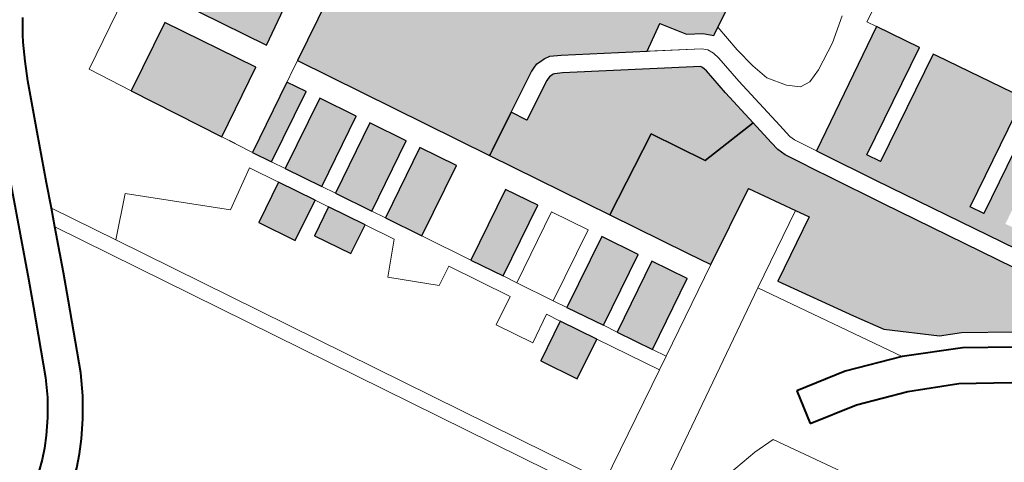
# Model space of a CAD drawing. Header units: metres. Extents: x 149090 to 149776, y 485756 to 486362.
# Tile 34 of 93: x 149560.58 to 149570.29, y 486296.48 to 486300.84. Entities that reach past the tile are written whole.
import ezdxf

# ---------------------------------------------------------------- set-up
doc = ezdxf.new("R2010")
doc.units = ezdxf.units.M
doc.header["$MEASUREMENT"] = 0
for name, color, linetype, lineweight in [('WVB-pen-brm-dik 018', 6, 'Continuous', 13), ('WVB-pen-dik 035', 1, 'Continuous', 40), ('WVB-raster-20%', 254, 'Continuous', 30), ('WVB-raster-60%', 253, 'Continuous', 30)]:
    doc.layers.add(name, color=color, linetype=linetype, lineweight=lineweight)

# ---------------------------------------------------------------- blocks, each defined once
blk = doc.blocks.new('INZET')
at = {"layer": 'WVB-raster-20%', "ltscale": 0.5}
for points in [[(-0.12845, -0.042484), (-0.129848, -0.039911), (-0.12996, -0.039704), (-0.125188, -0.037115), (-0.125042, -0.037377), (-0.123787, -0.036686), (-0.123413, -0.037354), (-0.124679, -0.038083), (-0.124116, -0.039089), (-0.122895, -0.038386), (-0.122401, -0.039268), (-0.123184, -0.039719), (-0.123532, -0.039098), (-0.123957, -0.039343), (-0.123705, -0.039818), (-0.125462, -0.040832), (-0.125674, -0.04037), (-0.126189, -0.040532), (-0.126534, -0.040234), (-0.127132, -0.040558), (-0.126612, -0.041443)], [(-0.130209, -0.043454), (-0.131144, -0.041686), (-0.129828, -0.040966), (-0.128868, -0.04272)], [(-0.129691, -0.044425), (-0.129891, -0.044057), (-0.128541, -0.043318), (-0.12834, -0.043685)], [(-0.129165, -0.045391), (-0.129547, -0.044688), (-0.128196, -0.043948), (-0.127812, -0.04465)], [(-0.130203, -0.045959), (-0.130587, -0.045257), (-0.129811, -0.044832), (-0.129428, -0.045535)], [(-0.128639, -0.046357), (-0.129021, -0.045654), (-0.127668, -0.044913), (-0.127284, -0.045615)], [(-0.129456, -0.046804), (-0.12984, -0.046102), (-0.129285, -0.045798), (-0.128902, -0.046501)], [(-0.128113, -0.047323), (-0.128495, -0.04662), (-0.12714, -0.045878), (-0.126756, -0.04658)], [(-0.127257, -0.048895), (-0.127596, -0.048271), (-0.126237, -0.047527), (-0.125896, -0.04815)], [(-0.126204, -0.050827), (-0.126587, -0.050124), (-0.125224, -0.049378), (-0.12484, -0.05008)], [(-0.127232, -0.051389), (-0.127616, -0.050687), (-0.12685, -0.050268), (-0.126468, -0.050971)], [(-0.12569, -0.051772), (-0.126061, -0.05109), (-0.124696, -0.050343), (-0.124325, -0.051022)]]:
    blk.add_hatch(color=256, dxfattribs=at).paths.add_polyline_path(points)
at = {"layer": 'WVB-raster-20%', "ltscale": 0.5, "extrusion": (0, 0, -1)}
for points in [[(0.121134, -0.047411), (0.120973, -0.047325), (0.120048, -0.046834), (0.120704, -0.045634), (0.12011, -0.045285), (0.120082, -0.045336), (0.119402, -0.044961), (0.119824, -0.044218), (0.120496, -0.044588), (0.120255, -0.045023), (0.120848, -0.04537), (0.121352, -0.044446), (0.12272, -0.045186), (0.122838, -0.044965), (0.121304, -0.04412), (0.121558, -0.043676), (0.123095, -0.044515), (0.123324, -0.044073), (0.121432, -0.043032), (0.121161, -0.043547), (0.12027, -0.043072), (0.12075, -0.042194), (0.121627, -0.042673), (0.121574, -0.042768), (0.121971, -0.042986), (0.12273, -0.041609), (0.12233, -0.041397), (0.122189, -0.041659), (0.121304, -0.041174), (0.121789, -0.040293), (0.122669, -0.04077), (0.122471, -0.041132), (0.12287, -0.041343), (0.123293, -0.040594), (0.123352, -0.040483), (0.128122, -0.043089), (0.126107, -0.046798), (0.126091, -0.04679), (0.126, -0.04674), (0.125271, -0.046344), (0.124476, -0.045921), (0.124471, -0.045919), (0.124404, -0.045894), (0.124308, -0.045862), (0.124221, -0.045862), (0.12413, -0.045862), (0.124012, -0.045885), (0.123815, -0.045997), (0.122389, -0.046909), (0.121867, -0.046611), (0.121562, -0.047081), (0.121289, -0.047256)], [(0.12269, -0.049327), (0.121492, -0.049264), (0.121597, -0.048473), (0.121655, -0.047896), (0.121678, -0.047803), (0.12169, -0.047774), (0.121699, -0.047765), (0.123996, -0.046297), (0.124136, -0.046217), (0.124165, -0.046212), (0.124221, -0.046212), (0.124251, -0.046212), (0.124287, -0.046224), (0.124332, -0.04624), (0.125106, -0.046653), (0.125271, -0.046344), (0.126, -0.04674), (0.126091, -0.04679), (0.126107, -0.046798), (0.124846, -0.049118), (0.123259, -0.048284)]]:
    blk.add_hatch(color=256, dxfattribs=at).paths.add_polyline_path(points)
at = {"layer": 'WVB-raster-20%', "extrusion": (0, 0, -1)}
blk.add_hatch(color=256, dxfattribs=at).paths.add_polyline_path([(0.119278, -0.055955), (0.118416, -0.055508), (0.120323, -0.052039), (0.120884, -0.050998), (0.121027, -0.050734), (0.121189, -0.050432), (0.121344, -0.050146), (0.121397, -0.04998), (0.121422, -0.049787), (0.121492, -0.049264), (0.12269, -0.049327), (0.123259, -0.048284), (0.124846, -0.049118), (0.124029, -0.050623), (0.123786, -0.051069), (0.122312, -0.05027), (0.121805, -0.051161), (0.121657, -0.051421), (0.12289, -0.052097), (0.122065, -0.053515), (0.121729, -0.054077), (0.12091, -0.054812), (0.120521, -0.05501), (0.119657, -0.055601)])
at = {"layer": 'WVB-raster-20%'}
blk.add_hatch(color=256, dxfattribs=at).paths.add_polyline_path([(-0.118054, -0.055423), (-0.118104, -0.055346), (-0.120016, -0.051871), (-0.120181, -0.051565), (-0.12072, -0.050566), (-0.12079, -0.050435), (-0.118413, -0.049117), (-0.117956, -0.049942), (-0.120026, -0.051072), (-0.119883, -0.051336), (-0.117811, -0.050205), (-0.117773, -0.050275), (-0.116856, -0.051933), (-0.118949, -0.053084), (-0.118805, -0.053347), (-0.116711, -0.052195), (-0.11649, -0.052595), (-0.118576, -0.05376), (-0.11843, -0.054022), (-0.116345, -0.052858), (-0.11607, -0.053355), (-0.118158, -0.054492), (-0.118015, -0.054755), (-0.115925, -0.053617), (-0.115649, -0.054117)])
at = {"layer": 'WVB-pen-brm-dik 018'}
for p, q in [((-0.132136, -0.039378), (-0.132213, -0.039489)), ((-0.132122, -0.039358), (-0.132136, -0.039378)), ((-0.13206, -0.039271), (-0.132122, -0.039358)), ((-0.132256, -0.039554), (-0.132336, -0.039675)), ((-0.132213, -0.039489), (-0.132256, -0.039554)), ((-0.132336, -0.039675), (-0.132517, -0.040006)), ((-0.12845, -0.042484), (-0.12996, -0.039704)), ((-0.129848, -0.039911), (-0.131581, -0.040859)), ((-0.131581, -0.040859), (-0.129848, -0.039911)), ((-0.132517, -0.040006), (-0.132701, -0.040351)), ((-0.132701, -0.040351), (-0.133131, -0.041281)), ((-0.128122, -0.043089), (-0.123352, -0.040483)), ((-0.131581, -0.040859), (-0.131144, -0.041686)), ((-0.131144, -0.041686), (-0.131581, -0.040859)), ((-0.131144, -0.041686), (-0.129828, -0.040966)), ((-0.129828, -0.040966), (-0.131144, -0.041686)), ((-0.129828, -0.040966), (-0.128868, -0.04272)), ((-0.128868, -0.04272), (-0.129828, -0.040966)), ((-0.133131, -0.041281), (-0.133555, -0.042208)), ((-0.134935, -0.043546), (-0.134192, -0.041917)), ((-0.133555, -0.042208), (-0.133765, -0.042669)), ((-0.133765, -0.042669), (-0.133921, -0.04301)), ((-0.133088, -0.043915), (-0.133765, -0.042669)), ((-0.133765, -0.042669), (-0.133088, -0.043915)), ((-0.128868, -0.04272), (-0.130209, -0.043454)), ((-0.130209, -0.043454), (-0.128868, -0.04272)), ((-0.133921, -0.04301), (-0.134301, -0.043841)), ((-0.133921, -0.04301), (-0.128212, -0.053505)), ((-0.128212, -0.053505), (-0.133921, -0.04301)), ((-0.132413, -0.043271), (-0.133088, -0.043915)), ((-0.133088, -0.043915), (-0.132413, -0.043271)), ((-0.1309, -0.044731), (-0.132413, -0.043271)), ((-0.132413, -0.043271), (-0.1309, -0.044731)), ((-0.128122, -0.043089), (-0.129891, -0.044057)), ((-0.124846, -0.049118), (-0.128122, -0.043089)), ((-0.130209, -0.043454), (-0.130069, -0.04372)), ((-0.129891, -0.044057), (-0.130209, -0.043454)), ((-0.128541, -0.043318), (-0.12834, -0.043685)), ((-0.135179, -0.044061), (-0.134935, -0.043546)), ((-0.134301, -0.043841), (-0.134547, -0.044361)), ((-0.12834, -0.043685), (-0.129691, -0.044425)), ((-0.129691, -0.044425), (-0.12834, -0.043685)), ((-0.127951, -0.053358), (-0.133088, -0.043915)), ((-0.133088, -0.043915), (-0.127951, -0.053358)), ((-0.129547, -0.044688), (-0.128196, -0.043948)), ((-0.128196, -0.043948), (-0.129547, -0.044688)), ((-0.128196, -0.043948), (-0.127812, -0.04465)), ((-0.127812, -0.04465), (-0.128196, -0.043948)), ((-0.13578, -0.04533), (-0.135179, -0.044061)), ((-0.134547, -0.044361), (-0.13516, -0.045656)), ((-0.130116, -0.044271), (-0.1309, -0.044731)), ((-0.1309, -0.044731), (-0.130116, -0.044271)), ((-0.129811, -0.044832), (-0.130116, -0.044271)), ((-0.130116, -0.044271), (-0.129811, -0.044832)), ((-0.129691, -0.044425), (-0.129547, -0.044688)), ((-0.129547, -0.044688), (-0.129691, -0.044425)), ((-0.127812, -0.04465), (-0.129165, -0.045391)), ((-0.129165, -0.045391), (-0.127812, -0.04465)), ((-0.130587, -0.045257), (-0.129811, -0.044832)), ((-0.129811, -0.044832), (-0.130587, -0.045257)), ((-0.129021, -0.045654), (-0.127668, -0.044913)), ((-0.127668, -0.044913), (-0.129021, -0.045654)), ((-0.127668, -0.044913), (-0.127284, -0.045615)), ((-0.127284, -0.045615), (-0.127668, -0.044913)), ((-0.13598, -0.045674), (-0.13578, -0.04533)), ((-0.130203, -0.045959), (-0.130587, -0.045257)), ((-0.130587, -0.045257), (-0.130203, -0.045959)), ((-0.129165, -0.045391), (-0.129021, -0.045654)), ((-0.129021, -0.045654), (-0.129165, -0.045391)), ((-0.129428, -0.045535), (-0.130203, -0.045959)), ((-0.130203, -0.045959), (-0.129428, -0.045535)), ((-0.129285, -0.045798), (-0.129428, -0.045535)), ((-0.129428, -0.045535), (-0.129285, -0.045798)), ((-0.136205, -0.045994), (-0.13598, -0.045674)), ((-0.13516, -0.045656), (-0.13539, -0.046052)), ((-0.12984, -0.046102), (-0.129285, -0.045798)), ((-0.129285, -0.045798), (-0.12984, -0.046102)), ((-0.127284, -0.045615), (-0.128639, -0.046357)), ((-0.128639, -0.046357), (-0.127284, -0.045615)), ((-0.136433, -0.04627), (-0.136205, -0.045994)), ((-0.128495, -0.04662), (-0.12714, -0.045878)), ((-0.12714, -0.045878), (-0.128495, -0.04662)), ((-0.12714, -0.045878), (-0.126756, -0.04658)), ((-0.126756, -0.04658), (-0.12714, -0.045878)), ((-0.124476, -0.045921), (-0.125271, -0.046344)), ((-0.125271, -0.046344), (-0.124476, -0.045921)), ((-0.124404, -0.045894), (-0.124476, -0.045921)), ((-0.124476, -0.045921), (-0.124471, -0.045919)), ((-0.124308, -0.045862), (-0.124404, -0.045894)), ((-0.124221, -0.045862), (-0.124308, -0.045862)), ((-0.12413, -0.045862), (-0.124221, -0.045862)), ((-0.124012, -0.045885), (-0.12413, -0.045862)), ((-0.123815, -0.045997), (-0.124012, -0.045885)), ((-0.13539, -0.046052), (-0.135648, -0.046419)), ((-0.129456, -0.046804), (-0.12984, -0.046102)), ((-0.12984, -0.046102), (-0.129456, -0.046804)), ((-0.121478, -0.047491), (-0.123815, -0.045997)), ((-0.136601, -0.046457), (-0.136433, -0.04627)), ((-0.128639, -0.046357), (-0.128495, -0.04662)), ((-0.128495, -0.04662), (-0.128639, -0.046357)), ((-0.125271, -0.046344), (-0.125106, -0.046653)), ((-0.125106, -0.046653), (-0.125271, -0.046344)), ((-0.125106, -0.046653), (-0.124332, -0.04624)), ((-0.124332, -0.04624), (-0.125106, -0.046653)), ((-0.124332, -0.04624), (-0.124287, -0.046224)), ((-0.124287, -0.046224), (-0.124332, -0.04624)), ((-0.124287, -0.046224), (-0.124251, -0.046212)), ((-0.124251, -0.046212), (-0.124287, -0.046224)), ((-0.124251, -0.046212), (-0.124221, -0.046212)), ((-0.124221, -0.046212), (-0.124251, -0.046212)), ((-0.124221, -0.046212), (-0.124165, -0.046212)), ((-0.124165, -0.046212), (-0.124221, -0.046212)), ((-0.124165, -0.046212), (-0.124136, -0.046217)), ((-0.124136, -0.046217), (-0.124165, -0.046212)), ((-0.124136, -0.046217), (-0.123996, -0.046297)), ((-0.123996, -0.046297), (-0.124136, -0.046217)), ((-0.123996, -0.046297), (-0.121699, -0.047765)), ((-0.121699, -0.047765), (-0.123996, -0.046297)), ((-0.136769, -0.046615), (-0.136601, -0.046457)), ((-0.135648, -0.046419), (-0.135903, -0.046727)), ((-0.128902, -0.046501), (-0.129456, -0.046804)), ((-0.129456, -0.046804), (-0.128902, -0.046501)), ((-0.128595, -0.047064), (-0.128902, -0.046501)), ((-0.128902, -0.046501), (-0.128595, -0.047064)), ((-0.136977, -0.046784), (-0.136769, -0.046615)), ((-0.135903, -0.046727), (-0.1361, -0.046946)), ((-0.126756, -0.04658), (-0.128113, -0.047323)), ((-0.128113, -0.047323), (-0.126756, -0.04658)), ((-0.121867, -0.046611), (-0.122389, -0.046909)), ((-0.121562, -0.047081), (-0.121867, -0.046611)), ((-0.1361, -0.046946), (-0.136308, -0.047142)), ((-0.122389, -0.046909), (-0.121478, -0.047491)), ((-0.120048, -0.046834), (-0.120973, -0.047325)), ((-0.129129, -0.047606), (-0.128595, -0.047064)), ((-0.128595, -0.047064), (-0.129129, -0.047606)), ((-0.121289, -0.047256), (-0.121562, -0.047081)), ((-0.128113, -0.047323), (-0.127596, -0.048271)), ((-0.127596, -0.048271), (-0.128113, -0.047323)), ((-0.121134, -0.047411), (-0.121289, -0.047256)), ((-0.120973, -0.047325), (-0.121134, -0.047411)), ((-0.120923, -0.047907), (-0.120973, -0.047325)), ((-0.120973, -0.047325), (-0.120923, -0.047907)), ((-0.127596, -0.048271), (-0.126237, -0.047527)), ((-0.126237, -0.047527), (-0.127596, -0.048271)), ((-0.126237, -0.047527), (-0.125896, -0.04815)), ((-0.125896, -0.04815), (-0.126237, -0.047527)), ((-0.121478, -0.047491), (-0.121391, -0.047577)), ((-0.121391, -0.047577), (-0.121478, -0.047491)), ((-0.128399, -0.048323), (-0.129129, -0.047606)), ((-0.129129, -0.047606), (-0.128399, -0.048323)), ((-0.121391, -0.047577), (-0.121344, -0.047695)), ((-0.121344, -0.047695), (-0.121391, -0.047577)), ((-0.121344, -0.047695), (-0.121309, -0.047836)), ((-0.121309, -0.047836), (-0.121344, -0.047695)), ((-0.121699, -0.047765), (-0.12169, -0.047774)), ((-0.12169, -0.047774), (-0.121699, -0.047765)), ((-0.12169, -0.047774), (-0.121678, -0.047803)), ((-0.121678, -0.047803), (-0.12169, -0.047774)), ((-0.121678, -0.047803), (-0.121655, -0.047896)), ((-0.121655, -0.047896), (-0.121678, -0.047803)), ((-0.121655, -0.047896), (-0.121597, -0.048473)), ((-0.121597, -0.048473), (-0.121655, -0.047896)), ((-0.121309, -0.047836), (-0.121249, -0.048433)), ((-0.121249, -0.048433), (-0.121309, -0.047836)), ((-0.120853, -0.048346), (-0.120923, -0.047907)), ((-0.120923, -0.047907), (-0.120853, -0.048346)), ((-0.128022, -0.048117), (-0.128399, -0.048323)), ((-0.128399, -0.048323), (-0.128022, -0.048117)), ((-0.127376, -0.049302), (-0.128022, -0.048117)), ((-0.128022, -0.048117), (-0.127376, -0.049302)), ((-0.125896, -0.04815), (-0.127257, -0.048895)), ((-0.127257, -0.048895), (-0.125896, -0.04815)), ((-0.124846, -0.049118), (-0.123259, -0.048284)), ((-0.123259, -0.048284), (-0.12269, -0.049327)), ((-0.127113, -0.049158), (-0.125752, -0.048413)), ((-0.125752, -0.048413), (-0.127113, -0.049158)), ((-0.125752, -0.048413), (-0.125368, -0.049115)), ((-0.125368, -0.049115), (-0.125752, -0.048413)), ((-0.121597, -0.048473), (-0.121492, -0.049264)), ((-0.121492, -0.049264), (-0.121597, -0.048473)), ((-0.121249, -0.048433), (-0.121093, -0.049609)), ((-0.121093, -0.049609), (-0.121249, -0.048433)), ((-0.120761, -0.048694), (-0.120853, -0.048346)), ((-0.120853, -0.048346), (-0.120761, -0.048694)), ((-0.118513, -0.048935), (-0.117443, -0.048357)), ((-0.117443, -0.048357), (-0.118513, -0.048935)), ((-0.120529, -0.049041), (-0.120761, -0.048694)), ((-0.120761, -0.048694), (-0.120529, -0.049041)), ((-0.11884, -0.048555), (-0.119303, -0.048879)), ((-0.119303, -0.048879), (-0.11884, -0.048555)), ((-0.127257, -0.048895), (-0.127113, -0.049158)), ((-0.127113, -0.049158), (-0.127257, -0.048895)), ((-0.119303, -0.048879), (-0.119835, -0.049156)), ((-0.119835, -0.049156), (-0.119303, -0.048879)), ((-0.120321, -0.049226), (-0.120529, -0.049041)), ((-0.120529, -0.049041), (-0.120321, -0.049226)), ((-0.118413, -0.049117), (-0.118513, -0.048935)), ((-0.118513, -0.048935), (-0.118413, -0.049117)), ((-0.125368, -0.049115), (-0.126731, -0.049861)), ((-0.126731, -0.049861), (-0.125368, -0.049115)), ((-0.124029, -0.050623), (-0.124846, -0.049118)), ((-0.12269, -0.049327), (-0.121492, -0.049264)), ((-0.121492, -0.049264), (-0.121422, -0.049787)), ((-0.12079, -0.050435), (-0.118413, -0.049117)), ((-0.120113, -0.049249), (-0.120321, -0.049226)), ((-0.120321, -0.049226), (-0.120113, -0.049249)), ((-0.119835, -0.049156), (-0.120113, -0.049249)), ((-0.120113, -0.049249), (-0.119835, -0.049156)), ((-0.118413, -0.049117), (-0.117956, -0.049942)), ((-0.127925, -0.049602), (-0.127376, -0.049302)), ((-0.127376, -0.049302), (-0.127925, -0.049602)), ((-0.126587, -0.050124), (-0.125224, -0.049378)), ((-0.125224, -0.049378), (-0.126587, -0.050124)), ((-0.125224, -0.049378), (-0.12484, -0.05008)), ((-0.12484, -0.05008), (-0.125224, -0.049378)), ((-0.127541, -0.050304), (-0.127925, -0.049602)), ((-0.127925, -0.049602), (-0.127541, -0.050304)), ((-0.121093, -0.049609), (-0.121054, -0.049903)), ((-0.121054, -0.049903), (-0.121093, -0.049609)), ((-0.126731, -0.049861), (-0.126587, -0.050124)), ((-0.126587, -0.050124), (-0.126731, -0.049861)), ((-0.121422, -0.049787), (-0.121397, -0.04998)), ((-0.126994, -0.050005), (-0.127541, -0.050304)), ((-0.127541, -0.050304), (-0.126994, -0.050005)), ((-0.12685, -0.050268), (-0.126994, -0.050005)), ((-0.126994, -0.050005), (-0.12685, -0.050268)), ((-0.121397, -0.04998), (-0.121344, -0.050146)), ((-0.121054, -0.049903), (-0.12102, -0.050009)), ((-0.12102, -0.050009), (-0.121054, -0.049903)), ((-0.12102, -0.050009), (-0.120881, -0.050266)), ((-0.120881, -0.050266), (-0.12102, -0.050009)), ((-0.117956, -0.049942), (-0.120026, -0.051072)), ((-0.12484, -0.05008), (-0.126204, -0.050827)), ((-0.126204, -0.050827), (-0.12484, -0.05008)), ((-0.121344, -0.050146), (-0.121189, -0.050432)), ((-0.119883, -0.051336), (-0.117811, -0.050205)), ((-0.117811, -0.050205), (-0.117773, -0.050275)), ((-0.127616, -0.050687), (-0.12685, -0.050268)), ((-0.12685, -0.050268), (-0.127616, -0.050687)), ((-0.126061, -0.05109), (-0.124696, -0.050343)), ((-0.124696, -0.050343), (-0.126061, -0.05109)), ((-0.124696, -0.050343), (-0.124325, -0.051022)), ((-0.124325, -0.051022), (-0.124696, -0.050343)), ((-0.122312, -0.05027), (-0.123786, -0.051069)), ((-0.121805, -0.051161), (-0.122312, -0.05027)), ((-0.121189, -0.050432), (-0.121027, -0.050734)), ((-0.120881, -0.050266), (-0.12079, -0.050435)), ((-0.12072, -0.050566), (-0.120881, -0.050266)), ((-0.117773, -0.050275), (-0.116856, -0.051933)), ((-0.123786, -0.051069), (-0.124029, -0.050623)), ((-0.120181, -0.051565), (-0.12072, -0.050566)), ((-0.127232, -0.051389), (-0.127616, -0.050687)), ((-0.127616, -0.050687), (-0.127232, -0.051389)), ((-0.126204, -0.050827), (-0.126061, -0.05109)), ((-0.126061, -0.05109), (-0.126204, -0.050827)), ((-0.121027, -0.050734), (-0.120884, -0.050998)), ((-0.126468, -0.050971), (-0.127232, -0.051389)), ((-0.127232, -0.051389), (-0.126468, -0.050971)), ((-0.125809, -0.05218), (-0.126468, -0.050971)), ((-0.126468, -0.050971), (-0.125809, -0.05218)), ((-0.124325, -0.051022), (-0.12569, -0.051772)), ((-0.12569, -0.051772), (-0.124325, -0.051022)), ((-0.120884, -0.050998), (-0.120323, -0.052039)), ((-0.123786, -0.051069), (-0.125546, -0.052036)), ((-0.125546, -0.052036), (-0.123786, -0.051069)), ((-0.123291, -0.051975), (-0.121805, -0.051161)), ((-0.121805, -0.051161), (-0.123291, -0.051975)), ((-0.121657, -0.051421), (-0.121805, -0.051161)), ((-0.120026, -0.051072), (-0.119883, -0.051336)), ((-0.12289, -0.052097), (-0.121657, -0.051421)), ((-0.120016, -0.051871), (-0.120181, -0.051565)), ((-0.12569, -0.051772), (-0.125546, -0.052036)), ((-0.125546, -0.052036), (-0.12569, -0.051772)), ((-0.127662, -0.054429), (-0.123291, -0.051975)), ((-0.123291, -0.051975), (-0.127662, -0.054429)), ((-0.123291, -0.051975), (-0.121746, -0.054721)), ((-0.121746, -0.054721), (-0.123291, -0.051975)), ((-0.118104, -0.055346), (-0.120016, -0.051871)), ((-0.116856, -0.051933), (-0.118949, -0.053084)), ((-0.125809, -0.05218), (-0.127951, -0.053358)), ((-0.127951, -0.053358), (-0.125809, -0.05218)), ((-0.125546, -0.052036), (-0.125809, -0.05218)), ((-0.125809, -0.05218), (-0.125546, -0.052036)), ((-0.122065, -0.053515), (-0.12289, -0.052097)), ((-0.120323, -0.052039), (-0.118416, -0.055508)), ((-0.118805, -0.053347), (-0.116711, -0.052195)), ((-0.118949, -0.053084), (-0.118805, -0.053347)), ((-0.121729, -0.054077), (-0.122065, -0.053515)), ((-0.123992, -0.054757), (-0.123832, -0.054076)), ((-0.123832, -0.054076), (-0.122829, -0.054312)), ((-0.12091, -0.054812), (-0.121729, -0.054077)), ((-0.122829, -0.054312), (-0.121746, -0.054721)), ((-0.126019, -0.05466), (-0.125205, -0.054592)), ((-0.125205, -0.054592), (-0.126019, -0.05466)), ((-0.125205, -0.054592), (-0.124764, -0.054592)), ((-0.124764, -0.054592), (-0.125205, -0.054592)), ((-0.124764, -0.054592), (-0.123238, -0.057271)), ((-0.123238, -0.057271), (-0.124764, -0.054592)), ((-0.121746, -0.054721), (-0.120675, -0.055269)), ((-0.123033, -0.054983), (-0.123992, -0.054757)), ((-0.120521, -0.05501), (-0.12091, -0.054812)), ((-0.122053, -0.055353), (-0.123033, -0.054983)), ((-0.119657, -0.055601), (-0.120521, -0.05501)), ((-0.120675, -0.055269), (-0.119845, -0.055836)), ((-0.121138, -0.0558), (-0.122053, -0.055353)), ((-0.120285, -0.056383), (-0.121138, -0.0558))]:
    blk.add_line(p, q, dxfattribs=at)
at = {"layer": 'WVB-pen-brm-dik 018', "ltscale": 0.5}
for p, q in [((-0.12845, -0.042484), (-0.126612, -0.041443)), ((-0.130209, -0.043454), (-0.131144, -0.041686)), ((-0.129691, -0.044425), (-0.129891, -0.044057)), ((-0.129165, -0.045391), (-0.129547, -0.044688)), ((-0.129811, -0.044832), (-0.129428, -0.045535)), ((-0.129285, -0.045798), (-0.128902, -0.046501)), ((-0.128639, -0.046357), (-0.129021, -0.045654)), ((-0.125271, -0.046344), (-0.126107, -0.046798)), ((-0.128113, -0.047323), (-0.128495, -0.04662)), ((-0.126, -0.04674), (-0.126091, -0.04679)), ((-0.127257, -0.048895), (-0.127596, -0.048271)), ((-0.127113, -0.049158), (-0.126731, -0.049861)), ((-0.126204, -0.050827), (-0.126587, -0.050124)), ((-0.126468, -0.050971), (-0.12685, -0.050268)), ((-0.12569, -0.051772), (-0.126061, -0.05109))]:
    blk.add_line(p, q, dxfattribs=at)
at = {"layer": 'WVB-pen-dik 035', "flags": 128}
for points in [[(-0.132256, -0.039554), (-0.132213, -0.039489), (-0.132136, -0.039378)], [(-0.132136, -0.039378), (-0.132122, -0.039358), (-0.13206, -0.039271)], [(-0.133131, -0.041281), (-0.132701, -0.040351), (-0.132517, -0.040006), (-0.132336, -0.039675), (-0.132256, -0.039554)], [(-0.133768, -0.04099), (-0.134192, -0.041917), (-0.134935, -0.043546), (-0.135179, -0.044061)], [(-0.133765, -0.042669), (-0.133555, -0.042208), (-0.133131, -0.041281)], [(-0.133921, -0.04301), (-0.133765, -0.042669)], [(-0.134547, -0.044361), (-0.134301, -0.043841), (-0.133921, -0.04301)], [(-0.135179, -0.044061), (-0.13578, -0.04533), (-0.13598, -0.045674), (-0.136205, -0.045994), (-0.136433, -0.04627), (-0.136601, -0.046457), (-0.136769, -0.046615), (-0.136977, -0.046784), (-0.137526, -0.047149), (-0.138323, -0.047639), (-0.139697, -0.048443), (-0.141792, -0.049687), (-0.143364, -0.050639)], [(-0.14301, -0.051242), (-0.141432, -0.050288), (-0.139342, -0.049046), (-0.137963, -0.048239), (-0.137148, -0.047739), (-0.136562, -0.047348), (-0.136308, -0.047142), (-0.1361, -0.046946), (-0.135903, -0.046727), (-0.135648, -0.046419), (-0.13539, -0.046052), (-0.13516, -0.045656), (-0.134547, -0.044361)], [(-0.123832, -0.054076), (-0.123992, -0.054757)], [(-0.121746, -0.054721), (-0.122829, -0.054312), (-0.123832, -0.054076)], [(-0.118171, -0.057514), (-0.118912, -0.056709), (-0.119845, -0.055836), (-0.120675, -0.055269), (-0.121746, -0.054721)], [(-0.123992, -0.054757), (-0.123033, -0.054983), (-0.122053, -0.055353), (-0.121138, -0.0558)], [(-0.121138, -0.0558), (-0.120285, -0.056383), (-0.11966, -0.056968)]]:
    blk.add_lwpolyline(points, dxfattribs=at)
at = {"layer": 'WVB-raster-20%', "ltscale": 0.5, "flags": 128}
for points in [[(-0.12845, -0.042484), (-0.126612, -0.041443), (-0.127132, -0.040558), (-0.126534, -0.040234), (-0.126189, -0.040532), (-0.125674, -0.04037), (-0.125462, -0.040832), (-0.123705, -0.039818), (-0.123957, -0.039343), (-0.123532, -0.039098), (-0.123184, -0.039719), (-0.122401, -0.039268), (-0.122895, -0.038386), (-0.124116, -0.039089), (-0.124679, -0.038083), (-0.123413, -0.037354), (-0.123787, -0.036686), (-0.125042, -0.037377), (-0.125188, -0.037115), (-0.12996, -0.039704), (-0.129848, -0.039911)], [(-0.130209, -0.043454), (-0.128868, -0.04272), (-0.129828, -0.040966), (-0.131144, -0.041686)], [(-0.129891, -0.044057), (-0.129691, -0.044425), (-0.12834, -0.043685), (-0.128541, -0.043318)], [(-0.129165, -0.045391), (-0.127812, -0.04465), (-0.128196, -0.043948), (-0.129547, -0.044688)], [(-0.129811, -0.044832), (-0.130587, -0.045257), (-0.130203, -0.045959), (-0.129428, -0.045535)], [(-0.128639, -0.046357), (-0.127284, -0.045615), (-0.127668, -0.044913), (-0.129021, -0.045654)], [(-0.129285, -0.045798), (-0.12984, -0.046102), (-0.129456, -0.046804), (-0.128902, -0.046501)], [(-0.128113, -0.047323), (-0.126756, -0.04658), (-0.12714, -0.045878), (-0.128495, -0.04662)], [(-0.124846, -0.049118), (-0.123259, -0.048284), (-0.12269, -0.049327), (-0.121492, -0.049264), (-0.121597, -0.048473), (-0.121655, -0.047896), (-0.121678, -0.047803), (-0.12169, -0.047774), (-0.121699, -0.047765), (-0.123996, -0.046297), (-0.124136, -0.046217), (-0.124165, -0.046212), (-0.124221, -0.046212), (-0.124251, -0.046212), (-0.124287, -0.046224), (-0.124332, -0.04624), (-0.125106, -0.046653), (-0.125271, -0.046344), (-0.126, -0.04674), (-0.126091, -0.04679), (-0.126107, -0.046798)], [(-0.127257, -0.048895), (-0.125896, -0.04815), (-0.126237, -0.047527), (-0.127596, -0.048271)], [(-0.126204, -0.050827), (-0.12484, -0.05008), (-0.125224, -0.049378), (-0.126587, -0.050124)], [(-0.12685, -0.050268), (-0.127616, -0.050687), (-0.127232, -0.051389), (-0.126468, -0.050971)], [(-0.12569, -0.051772), (-0.124325, -0.051022), (-0.124696, -0.050343), (-0.126061, -0.05109)]]:
    blk.add_lwpolyline(points, close=True, dxfattribs=at)
blk.add_lwpolyline([(-0.123352, -0.040483), (-0.128122, -0.043089), (-0.126107, -0.046798), (-0.126091, -0.04679), (-0.126, -0.04674), (-0.125271, -0.046344), (-0.124476, -0.045921), (-0.124471, -0.045919), (-0.124404, -0.045894), (-0.124308, -0.045862), (-0.124221, -0.045862), (-0.12413, -0.045862), (-0.124012, -0.045885), (-0.123815, -0.045997), (-0.122389, -0.046909), (-0.121867, -0.046611), (-0.121562, -0.047081), (-0.121289, -0.047256), (-0.121134, -0.047411), (-0.120973, -0.047325), (-0.120048, -0.046834)], dxfattribs=at)
at = {"layer": 'WVB-raster-20%', "flags": 128}
blk.add_lwpolyline([(-0.118416, -0.055508), (-0.120323, -0.052039), (-0.120884, -0.050998), (-0.121027, -0.050734), (-0.121189, -0.050432), (-0.121344, -0.050146), (-0.121397, -0.04998), (-0.121422, -0.049787), (-0.121492, -0.049264), (-0.12269, -0.049327), (-0.123259, -0.048284), (-0.124846, -0.049118), (-0.124029, -0.050623), (-0.123786, -0.051069), (-0.122312, -0.05027), (-0.121805, -0.051161), (-0.121657, -0.051421), (-0.12289, -0.052097), (-0.122065, -0.053515), (-0.121729, -0.054077), (-0.12091, -0.054812), (-0.120521, -0.05501), (-0.119657, -0.055601), (-0.119278, -0.055955)], close=True, dxfattribs=at)
blk.add_lwpolyline([(-0.116711, -0.052195), (-0.118805, -0.053347), (-0.118949, -0.053084), (-0.116856, -0.051933), (-0.117773, -0.050275), (-0.117811, -0.050205), (-0.119883, -0.051336), (-0.120026, -0.051072), (-0.117956, -0.049942), (-0.118413, -0.049117), (-0.12079, -0.050435), (-0.12072, -0.050566), (-0.120181, -0.051565), (-0.120016, -0.051871), (-0.118104, -0.055346)], dxfattribs=at)

msp = doc.modelspace()

# ---------------------------------------------------------------- block references
at = {"layer": 'WVB-raster-60%', "xscale": 500.0000000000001, "yscale": 500.0000000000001, "zscale": 500.0000000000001, "rotation": 35.19028839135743}
msp.add_blockref('INZET', (149603.259, 486354.9637), dxfattribs=at)

doc.saveas('drawing.dxf')
